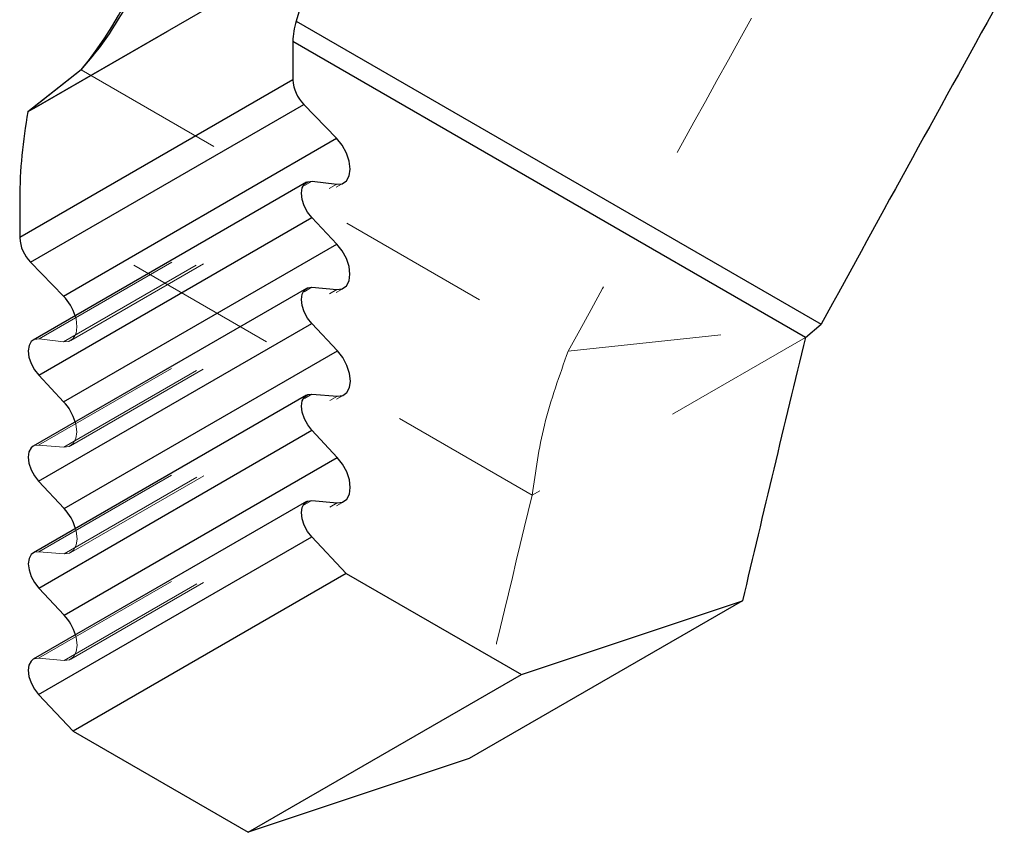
# Model space of a CAD drawing. Header units: inches. Extents: x 0.1 to 87.3, y 0.1 to 33.9.
# Tile 79 of 164: x 35.541 to 36.183, y 6.308 to 6.838. Entities that reach past the tile are written whole.
import ezdxf

# ---------------------------------------------------------------- set-up
doc = ezdxf.new("R2010")
doc.units = ezdxf.units.IN
doc.header["$MEASUREMENT"] = 0
doc.linetypes.add('HIDDEN', pattern=[0.075, 0.05, -0.025])

msp = doc.modelspace()

# ---------------------------------------------------------------- linework, layer by layer
at = {"color": 7, "linetype": 'HIDDEN', "lineweight": 18}
for p, q in [((35.550205, 6.78067), (35.740001, 6.890236)), ((35.550205, 6.78067), (35.740001, 6.890236)), ((35.580794, 6.805749), (35.898476, 6.622355)), ((35.580794, 6.805749), (35.898476, 6.622355)), ((35.54978, 6.781307), (35.546096, 6.778403)), ((35.553332, 6.630247), (35.731501, 6.733102)), ((35.553332, 6.630247), (35.731501, 6.733102)), ((35.569276, 6.628327), (35.747445, 6.731182)), ((35.569276, 6.628327), (35.747445, 6.731182)), ((35.573997, 6.629182), (35.752166, 6.732037)), ((35.573997, 6.629182), (35.752166, 6.732037)), ((35.87494, 6.528426), (35.540729, 6.721362)), ((35.87494, 6.528426), (35.540729, 6.721362)), ((35.553082, 6.561082), (35.73125, 6.663937)), ((35.553082, 6.561082), (35.73125, 6.663937)), ((35.569443, 6.559657), (35.747612, 6.662511)), ((35.569443, 6.559657), (35.747612, 6.662511)), ((35.573846, 6.560544), (35.752015, 6.663399)), ((35.573846, 6.560544), (35.752015, 6.663399)), ((35.898476, 6.622355), (36.063438, 6.639847)), ((35.898476, 6.622355), (36.063438, 6.639847)), ((35.569276, 6.628327), (35.553332, 6.630247)), ((35.569276, 6.628327), (35.553332, 6.630247)), ((36.053108, 6.631281), (35.87494, 6.528426)), ((36.053108, 6.631281), (35.87494, 6.528426)), ((35.553148, 6.491488), (35.731317, 6.594342)), ((35.553148, 6.491488), (35.731317, 6.594342)), ((35.569732, 6.490043), (35.747901, 6.592898)), ((35.569732, 6.490043), (35.747901, 6.592898)), ((35.574135, 6.490931), (35.752304, 6.593785)), ((35.574135, 6.490931), (35.752304, 6.593785)), ((35.569443, 6.559657), (35.553082, 6.561082)), ((35.569443, 6.559657), (35.553082, 6.561082)), ((35.553082, 6.422035), (35.73125, 6.52489)), ((35.553082, 6.422035), (35.73125, 6.52489)), ((35.569666, 6.42059), (35.747835, 6.523445)), ((35.569666, 6.42059), (35.747835, 6.523445)), ((35.574069, 6.421478), (35.752238, 6.524332)), ((35.574069, 6.421478), (35.752238, 6.524332)), ((35.569732, 6.490043), (35.553148, 6.491488)), ((35.569732, 6.490043), (35.553148, 6.491488)), ((35.569666, 6.42059), (35.553082, 6.422035)), ((35.569666, 6.42059), (35.553082, 6.422035))]:
    msp.add_line(p, q, dxfattribs=at)
at = {"color": 7, "linetype": 'Continuous', "lineweight": 25}
for p, q in [((35.735733, 6.887878), (35.546096, 6.778403)), ((35.735733, 6.887878), (35.546096, 6.778403)), ((35.735733, 6.887878), (35.720962, 6.837554)), ((35.735733, 6.887878), (35.720962, 6.837554)), ((35.720962, 6.837554), (36.063438, 6.639847)), ((35.720962, 6.837554), (36.063438, 6.639847)), ((35.718898, 6.824216), (35.718898, 6.799243)), ((36.053108, 6.631281), (35.718898, 6.824216)), ((35.718898, 6.824216), (35.718898, 6.799243)), ((36.053108, 6.631281), (35.718898, 6.824216)), ((35.580794, 6.805749), (35.546096, 6.778403)), ((35.580794, 6.805749), (35.54978, 6.781307)), ((35.718898, 6.799243), (35.540729, 6.696388)), ((35.718898, 6.799243), (35.540729, 6.696388)), ((35.547803, 6.680332), (35.725971, 6.783186)), ((35.547803, 6.680332), (35.725971, 6.783186)), ((35.747401, 6.76112), (35.725971, 6.783186)), ((35.747401, 6.76112), (35.725971, 6.783186)), ((35.569233, 6.658265), (35.747401, 6.76112)), ((35.569233, 6.658265), (35.747401, 6.76112)), ((35.727724, 6.732419), (35.549555, 6.629564)), ((35.727724, 6.732419), (35.549555, 6.629564)), ((35.731501, 6.733102), (35.747445, 6.731182)), ((35.731501, 6.733102), (35.747445, 6.731182)), ((35.540729, 6.721362), (35.540729, 6.696388)), ((35.540729, 6.721362), (35.540729, 6.696388)), ((35.553132, 6.606542), (35.731301, 6.709397)), ((35.553132, 6.606542), (35.731301, 6.709397)), ((35.747544, 6.692175), (35.731301, 6.709397)), ((35.747544, 6.692175), (35.731301, 6.709397)), ((35.569376, 6.58932), (35.747544, 6.692175)), ((35.569376, 6.58932), (35.747544, 6.692175)), ((35.547803, 6.680332), (35.569233, 6.658265)), ((35.547803, 6.680332), (35.569233, 6.658265)), ((35.727728, 6.663227), (35.549559, 6.560372)), ((35.727728, 6.663227), (35.549559, 6.560372)), ((35.73125, 6.663937), (35.747612, 6.662511)), ((35.73125, 6.663937), (35.747612, 6.662511)), ((35.553082, 6.537409), (35.73125, 6.640263)), ((35.553082, 6.537409), (35.73125, 6.640263)), ((35.747901, 6.62249), (35.73125, 6.640263)), ((35.747901, 6.62249), (35.73125, 6.640263)), ((36.053108, 6.631281), (36.063438, 6.639847)), ((36.053108, 6.631281), (36.063438, 6.639847)), ((35.569732, 6.519635), (35.747901, 6.62249)), ((35.569732, 6.519635), (35.747901, 6.62249)), ((35.553132, 6.606542), (35.569376, 6.58932)), ((35.553132, 6.606542), (35.569376, 6.58932)), ((35.731317, 6.594342), (35.747901, 6.592898)), ((35.731317, 6.594342), (35.747901, 6.592898)), ((35.727794, 6.593632), (35.549625, 6.490778)), ((35.727794, 6.593632), (35.549625, 6.490778)), ((35.553148, 6.467814), (35.731316, 6.570669)), ((35.553148, 6.467814), (35.731316, 6.570669)), ((35.747835, 6.553037), (35.731316, 6.570669)), ((35.747835, 6.553037), (35.731316, 6.570669)), ((35.569666, 6.450182), (35.747835, 6.553037)), ((35.569666, 6.450182), (35.747835, 6.553037)), ((35.553082, 6.537409), (35.569732, 6.519635)), ((35.553082, 6.537409), (35.569732, 6.519635)), ((35.727728, 6.52418), (35.549559, 6.421325)), ((35.727728, 6.52418), (35.549559, 6.421325)), ((35.73125, 6.52489), (35.747835, 6.523445)), ((35.73125, 6.52489), (35.747835, 6.523445)), ((35.553082, 6.398361), (35.73125, 6.501216)), ((35.553082, 6.398361), (35.73125, 6.501216)), ((35.753667, 6.477288), (35.73125, 6.501216)), ((35.753667, 6.477288), (35.73125, 6.501216)), ((35.753667, 6.477288), (35.575498, 6.374433)), ((35.753667, 6.477288), (35.575498, 6.374433)), ((35.753667, 6.477288), (35.867939, 6.41132)), ((35.753667, 6.477288), (35.867939, 6.41132)), ((35.553148, 6.467814), (35.569666, 6.450182)), ((35.553148, 6.467814), (35.569666, 6.450182)), ((36.012062, 6.459433), (35.833894, 6.356579)), ((36.012062, 6.459433), (35.833894, 6.356579)), ((35.867939, 6.41132), (36.012062, 6.459433)), ((35.867939, 6.41132), (36.012062, 6.459433)), ((35.68977, 6.308465), (35.867939, 6.41132)), ((35.68977, 6.308465), (35.867939, 6.41132)), ((35.553082, 6.398361), (35.575498, 6.374433)), ((35.553082, 6.398361), (35.575498, 6.374433)), ((35.575498, 6.374433), (35.68977, 6.308465)), ((35.575498, 6.374433), (35.68977, 6.308465)), ((35.833894, 6.356579), (35.68977, 6.308465)), ((35.833894, 6.356579), (35.68977, 6.308465))]:
    msp.add_line(p, q, dxfattribs=at)
at = {"color": 7, "linetype": 'Continuous', "lineweight": 25, "flags": 128}
for points in [[(35.747445, 6.731182), (35.75103, 6.731517), (35.753842, 6.733411), (35.755633, 6.736694), (35.756243, 6.741076), (35.755619, 6.746169), (35.753816, 6.751521), (35.750993, 6.756656), (35.747401, 6.76112)], [(35.747445, 6.731182), (35.75103, 6.731517), (35.753842, 6.733411), (35.755633, 6.736694), (35.756243, 6.741076), (35.755619, 6.746169), (35.753816, 6.751521), (35.750993, 6.756656), (35.747401, 6.76112)], [(35.731301, 6.709397), (35.72849, 6.712984), (35.726298, 6.717074), (35.724915, 6.721314), (35.724462, 6.725332), (35.724978, 6.728781), (35.726419, 6.731359), (35.728658, 6.732842), (35.731501, 6.733102)], [(35.731301, 6.709397), (35.72849, 6.712984), (35.726298, 6.717074), (35.724915, 6.721314), (35.724462, 6.725332), (35.724978, 6.728781), (35.726419, 6.731359), (35.728658, 6.732842), (35.731501, 6.733102)], [(35.747612, 6.662511), (35.751081, 6.662953), (35.75379, 6.664886), (35.75551, 6.668145), (35.756092, 6.672454), (35.755489, 6.677443), (35.75375, 6.682688), (35.751024, 6.687742), (35.747544, 6.692175)], [(35.747612, 6.662511), (35.751081, 6.662953), (35.75379, 6.664886), (35.75551, 6.668145), (35.756092, 6.672454), (35.755489, 6.677443), (35.75375, 6.682688), (35.751024, 6.687742), (35.747544, 6.692175)], [(35.73125, 6.640263), (35.728481, 6.643812), (35.726316, 6.647851), (35.724938, 6.652038), (35.724466, 6.656017), (35.724938, 6.65945), (35.726316, 6.662046), (35.728481, 6.663585), (35.73125, 6.663937)], [(35.73125, 6.640263), (35.728481, 6.643812), (35.726316, 6.647851), (35.724938, 6.652038), (35.724466, 6.656017), (35.724938, 6.65945), (35.726316, 6.662046), (35.728481, 6.663585), (35.73125, 6.663937)], [(35.549555, 6.629564), (35.54825, 6.628505), (35.54681, 6.625926), (35.546294, 6.622478), (35.546747, 6.618459), (35.54813, 6.61422), (35.550322, 6.610129), (35.553132, 6.606542)], [(35.549555, 6.629564), (35.54825, 6.628505), (35.54681, 6.625926), (35.546294, 6.622478), (35.546747, 6.618459), (35.54813, 6.61422), (35.550322, 6.610129), (35.553132, 6.606542)], [(35.747901, 6.592898), (35.751363, 6.593337), (35.754069, 6.595261), (35.755791, 6.598506), (35.756381, 6.602798), (35.755791, 6.607771), (35.754069, 6.613004), (35.751363, 6.618053), (35.747901, 6.62249)], [(35.747901, 6.592898), (35.751363, 6.593337), (35.754069, 6.595261), (35.755791, 6.598506), (35.756381, 6.602798), (35.755791, 6.607771), (35.754069, 6.613004), (35.751363, 6.618053), (35.747901, 6.62249)], [(35.731316, 6.570669), (35.728547, 6.574218), (35.726382, 6.578257), (35.725004, 6.582444), (35.724532, 6.586423), (35.725004, 6.589856), (35.726382, 6.592452), (35.728547, 6.593991), (35.731317, 6.594342)], [(35.731316, 6.570669), (35.728547, 6.574218), (35.726382, 6.578257), (35.725004, 6.582444), (35.724532, 6.586423), (35.725004, 6.589856), (35.726382, 6.592452), (35.728547, 6.593991), (35.731317, 6.594342)], [(35.549559, 6.560372), (35.548147, 6.559191), (35.54677, 6.556595), (35.546297, 6.553162), (35.54677, 6.549183), (35.548147, 6.544997), (35.550312, 6.540957), (35.553082, 6.537409)], [(35.549559, 6.560372), (35.548147, 6.559191), (35.54677, 6.556595), (35.546297, 6.553162), (35.54677, 6.549183), (35.548147, 6.544997), (35.550312, 6.540957), (35.553082, 6.537409)], [(35.747835, 6.523445), (35.751297, 6.523884), (35.754003, 6.525808), (35.755725, 6.529053), (35.756315, 6.533345), (35.755725, 6.538318), (35.754003, 6.543552), (35.751297, 6.5486), (35.747835, 6.553037)], [(35.747835, 6.523445), (35.751297, 6.523884), (35.754003, 6.525808), (35.755725, 6.529053), (35.756315, 6.533345), (35.755725, 6.538318), (35.754003, 6.543552), (35.751297, 6.5486), (35.747835, 6.553037)], [(35.73125, 6.501216), (35.728481, 6.504765), (35.726316, 6.508804), (35.724938, 6.512991), (35.724466, 6.516969), (35.724938, 6.520403), (35.726316, 6.522999), (35.728481, 6.524539), (35.73125, 6.52489)], [(35.73125, 6.501216), (35.728481, 6.504765), (35.726316, 6.508804), (35.724938, 6.512991), (35.724466, 6.516969), (35.724938, 6.520403), (35.726316, 6.522999), (35.728481, 6.524539), (35.73125, 6.52489)], [(35.549625, 6.490778), (35.548213, 6.489598), (35.546836, 6.487001), (35.546363, 6.483568), (35.546836, 6.479589), (35.548213, 6.475403), (35.550378, 6.471364), (35.553148, 6.467814)], [(35.549625, 6.490778), (35.548213, 6.489598), (35.546836, 6.487001), (35.546363, 6.483568), (35.546836, 6.479589), (35.548213, 6.475403), (35.550378, 6.471364), (35.553148, 6.467814)], [(35.549559, 6.421325), (35.548147, 6.420145), (35.54677, 6.417548), (35.546297, 6.414115), (35.54677, 6.410136), (35.548147, 6.40595), (35.550312, 6.401911), (35.553082, 6.398361)], [(35.549559, 6.421325), (35.548147, 6.420145), (35.54677, 6.417548), (35.546297, 6.414115), (35.54677, 6.410136), (35.548147, 6.40595), (35.550312, 6.401911), (35.553082, 6.398361)]]:
    msp.add_lwpolyline(points, dxfattribs=at)
at = {"color": 7, "linetype": 'HIDDEN', "lineweight": 18, "flags": 128}
for points in [[(35.576896, 6.645347), (35.57745, 6.643315), (35.578075, 6.638222), (35.577464, 6.63384), (35.575673, 6.630556), (35.572861, 6.628662), (35.569276, 6.628327)], [(35.576896, 6.645347), (35.57745, 6.643315), (35.578075, 6.638222), (35.577464, 6.63384), (35.575673, 6.630556), (35.572861, 6.628662), (35.569276, 6.628327)], [(35.553332, 6.630247), (35.550489, 6.629988), (35.549555, 6.629564)], [(35.553332, 6.630247), (35.550489, 6.629988), (35.549555, 6.629564)], [(35.576911, 6.576162), (35.57732, 6.574588), (35.577924, 6.569599), (35.577341, 6.565291), (35.575622, 6.562031), (35.572912, 6.560098), (35.569443, 6.559657)], [(35.576911, 6.576162), (35.57732, 6.574588), (35.577924, 6.569599), (35.577341, 6.565291), (35.575622, 6.562031), (35.572912, 6.560098), (35.569443, 6.559657)], [(35.553082, 6.561082), (35.550312, 6.56073), (35.549559, 6.560372)], [(35.553082, 6.561082), (35.550312, 6.56073), (35.549559, 6.560372)], [(35.577162, 6.506675), (35.577622, 6.504917), (35.578213, 6.499943), (35.577622, 6.495652), (35.575901, 6.492407), (35.573194, 6.490482), (35.569732, 6.490043)], [(35.577162, 6.506675), (35.577622, 6.504917), (35.578213, 6.499943), (35.577622, 6.495652), (35.575901, 6.492407), (35.573194, 6.490482), (35.569732, 6.490043)], [(35.553148, 6.491488), (35.550378, 6.491136), (35.549625, 6.490778)], [(35.553148, 6.491488), (35.550378, 6.491136), (35.549625, 6.490778)], [(35.577096, 6.437222), (35.577556, 6.435464), (35.578147, 6.43049), (35.577556, 6.426199), (35.575834, 6.422954), (35.573128, 6.421029), (35.569666, 6.42059)], [(35.577096, 6.437222), (35.577556, 6.435464), (35.578147, 6.43049), (35.577556, 6.426199), (35.575834, 6.422954), (35.573128, 6.421029), (35.569666, 6.42059)], [(35.553082, 6.422035), (35.550312, 6.421684), (35.549559, 6.421325)], [(35.553082, 6.422035), (35.550312, 6.421684), (35.549559, 6.421325)]]:
    msp.add_lwpolyline(points, dxfattribs=at)
at = {"color": 7, "linetype": 'Continuous', "lineweight": 25}
for centre, radius, start, end in [((35.375747, 6.973038), 0.264631, 320.790553, 19.713521), ((35.415393, 6.95387), 0.22203, 318.154859, 348.981745), ((70.118424, -11.94411), 38.79569, 151.0126508, 151.3785069), ((70.118424, -11.94411), 38.79569, 151.0126508, 151.3785069), ((35.766718, 6.823646), 0.047824, 163.092935, 179.317371), ((35.766718, 6.823646), 0.047824, 163.092935, 179.317371), ((35.743452, 6.800473), 0.024584, 182.868768, 224.680688), ((35.743452, 6.800473), 0.024584, 182.868768, 224.680688), ((35.862788, 6.719837), 0.322062, 169.522532, 179.728689), ((35.862788, 6.719837), 0.322062, 169.522532, 179.728689), ((35.565283, 6.697618), 0.024584, 182.869767, 224.681234), ((35.565283, 6.697618), 0.024584, 182.869767, 224.681234), ((35.545333, 6.635355), 0.033107, 17.566793, 43.789839), ((35.545333, 6.635355), 0.033107, 17.566793, 43.789839), ((61.356305, 0.496723), 26.036216, 166.3720433, 166.7608523), ((61.356305, 0.496723), 26.036216, 166.3720433, 166.7608523), ((35.545202, 6.56674), 0.033079, 16.548018, 43.047329), ((35.545202, 6.56674), 0.033079, 16.548018, 43.047329), ((35.545472, 6.497116), 0.033101, 16.785489, 42.868655), ((35.545472, 6.497116), 0.033101, 16.785489, 42.868655), ((35.5454, 6.42766), 0.033107, 16.78643, 42.865475), ((35.5454, 6.42766), 0.033107, 16.78643, 42.865475)]:
    msp.add_arc(centre, radius, start, end, dxfattribs=at)
at = {"color": 7, "linetype": 'HIDDEN', "lineweight": 18}
for centre, radius, start, end in [((69.939768, -11.954122), 38.780086, 151.0125122, 151.3785147), ((69.939768, -11.954122), 38.780086, 151.0125122, 151.3785147), ((61.185506, 0.392097), 26.043795, 166.3720768, 166.7607726), ((61.185506, 0.392097), 26.043795, 166.3720768, 166.7607726)]:
    msp.add_arc(centre, radius, start, end, dxfattribs=at)
msp.add_open_spline([(35.87494, 6.528426), (35.877105, 6.543764), (35.881641, 6.575892), (35.892698, 6.606407), (35.898476, 6.622355)], degree=3, knots=[0, 0, 0, 0, 0.477382, 1, 1, 1, 1], dxfattribs=at)
msp.add_open_spline([(35.87494, 6.528426), (35.877105, 6.543764), (35.881641, 6.575892), (35.892698, 6.606407), (35.898476, 6.622355)], degree=3, knots=[0, 0, 0, 0, 0.477382, 1, 1, 1, 1], dxfattribs=at)

doc.saveas('drawing.dxf')
